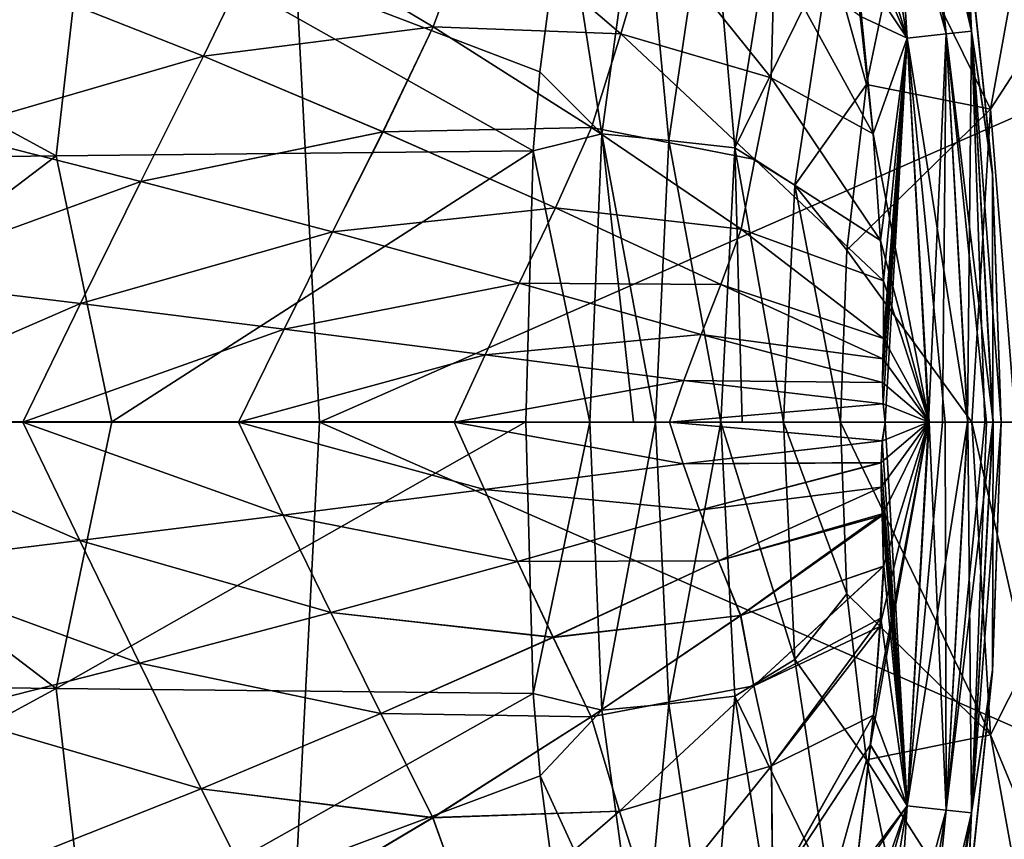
# Model space of a CAD drawing. Header units: metres. Extents: x -31 to 127, y -24 to 31.
# Tile 52 of 67: x 74.37 to 80.02, y -2.39 to 2.31. Entities that reach past the tile are written whole.
import ezdxf

# ---------------------------------------------------------------- set-up
doc = ezdxf.new("R2010")
doc.units = ezdxf.units.M
doc.layers.add('solid_13_381_041_XXX', color=7, linetype='CONTINUOUS')

msp = doc.modelspace()

# ---------------------------------------------------------------- linework, layer by layer
at = {"layer": 'solid_13_381_041_XXX'}
for points in [[(63.072845, 5.437644, 116.500504), (63.177544, -0.000002, 116.591469), (75.805283, 5.437507, 116.404823)], [(75.805283, 5.437507, 116.404823), (63.177544, -0.000002, 116.591469), (76.09156, -0.000004, 116.496918)], [(75.805283, 5.437507, 116.404823), (76.09156, -0.000004, 116.496918), (88.480042, 5.437268, 116.2537)], [(88.480042, 5.437268, 116.2537), (76.09156, -0.000004, 116.496918), (89.00058, -0.000008, 116.329041)], [(79.318924, 4.422933, 144.935333), (79.099907, 4.374061, 145.09346), (79.461174, 2.200248, 145.093231)], [(79.684525, 2.22499, 142.300995), (79.100296, 4.374159, 142.1427), (79.319153, 4.422997, 142.300903)], [(79.684296, 2.22496, 144.935211), (79.461746, 4.454832, 144.703049), (79.318924, 4.422933, 144.935333)], [(79.684296, 2.22496, 144.935211), (79.318924, 4.422933, 144.935333), (79.461174, 2.200248, 145.093231)], [(79.319153, 4.422997, 142.300903), (79.461823, 4.454862, 142.533142), (79.829941, 2.241112, 142.533157)], [(79.684525, 2.22499, 142.300995), (79.319153, 4.422997, 142.300903), (79.829941, 2.241112, 142.533157)], [(79.551079, 4.265571, 144.453247), (79.461746, 4.454832, 144.703049), (79.829865, 2.241098, 144.703003)], [(79.684296, 2.22496, 144.935211), (79.829865, 2.241098, 144.703003), (79.461746, 4.454832, 144.703049)], [(79.829941, 2.241112, 142.533157), (79.461823, 4.454862, 142.533142), (79.802788, 2.835349, 142.782944)], [(79.100296, 4.374159, 142.1427), (79.461563, 2.200296, 142.142914), (78.968674, 3.795158, 142.083725)], [(79.461174, 2.200248, 145.093231), (79.099907, 4.374061, 145.09346), (79.199036, 2.323973, 145.151993)], [(79.684525, 2.22499, 142.300995), (79.461563, 2.200296, 142.142914), (79.100296, 4.374159, 142.1427)], [(79.79998, 2.855333, 144.453033), (79.551079, 4.265571, 144.453247), (79.829865, 2.241098, 144.703003)], [(79.461563, 2.200296, 142.142914), (79.101166, 3.039693, 142.083878), (78.968674, 3.795158, 142.083725)], [(79.938927, 1.793789, 87.701996), (79.418175, 2.854898, 87.337364), (80.255531, 3.543342, 87.923691)], [(79.938927, 1.793789, 87.701996), (80.255531, 3.543342, 87.923691), (80.259796, 2.289673, 87.394112)], [(77.935066, 3.291397, 87.020943), (77.71077, 1.65231, 86.822456), (77.491898, 3.055819, 87.080566)], [(78.093216, 1.61449, 86.800354), (77.71077, 1.65231, 86.822456), (77.935066, 3.291397, 87.020943)], [(78.329201, 3.207897, 86.989586), (78.093216, 1.61449, 86.800354), (77.935066, 3.291397, 87.020943)], [(78.329201, 3.207897, 86.989586), (78.472168, 1.571591, 86.851074), (78.093216, 1.61449, 86.800354)], [(78.329201, 3.207897, 86.989586), (78.71917, 3.113108, 87.034904), (78.472168, 1.571591, 86.851074)], [(78.472168, 1.571591, 86.851074), (78.71917, 3.113108, 87.034904), (79.018951, 2.688359, 87.104034)], [(74.747925, 3.002478, 88.055885), (77.491898, 3.055819, 87.080566), (77.354721, 2.008104, 86.949959)], [(77.71077, 1.65231, 86.822456), (77.354721, 2.008104, 86.949959), (77.491898, 3.055819, 87.080566)], [(71.98613, 2.936484, 89.089401), (74.747925, 3.002478, 88.055885), (74.579575, 1.527289, 87.898048)], [(74.747925, 3.002478, 88.055885), (77.315979, 1.555042, 86.911285), (74.579575, 1.527289, 87.898048)], [(74.747925, 3.002478, 88.055885), (77.354721, 2.008104, 86.949959), (77.315979, 1.555042, 86.911285)], [(79.461563, 2.200296, 142.142914), (79.155434, 2.657928, 142.083878), (79.101166, 3.039693, 142.083878)], [(71.98613, 2.936484, 89.089401), (74.579575, 1.527289, 87.898048), (71.831657, 1.49029, 88.941864)], [(76.989883, 2.937311, 141.978867), (76.743217, 2.266645, 141.962585), (75.783241, 2.836919, 141.920609)], [(75.783302, 2.836897, 145.315369), (76.743263, 2.26663, 145.273392), (76.989929, 2.937293, 145.257111)], [(76.989883, 2.937311, 141.978867), (77.818924, 2.225062, 142.014618), (76.743217, 2.266645, 141.962585)], [(76.743263, 2.26663, 145.273392), (77.818954, 2.225052, 145.221359), (76.989929, 2.937293, 145.257111)], [(77.996407, 2.825828, 142.027176), (77.818924, 2.225062, 142.014618), (76.989883, 2.937311, 141.978867)], [(76.989929, 2.937293, 145.257111), (77.818954, 2.225052, 145.221359), (77.996429, 2.825819, 145.208801)], [(75.783241, 2.836919, 141.920609), (75.425423, 2.096827, 141.899231), (74.353661, 2.522187, 141.852234)], [(74.353745, 2.522166, 145.383743), (75.425491, 2.09681, 145.336746), (75.783302, 2.836897, 145.315369)], [(75.783241, 2.836919, 141.920609), (76.743217, 2.266645, 141.962585), (75.425423, 2.096827, 141.899231)], [(75.425491, 2.09681, 145.336746), (76.743263, 2.26663, 145.273392), (75.783302, 2.836897, 145.315369)], [(77.996407, 2.825828, 142.027176), (78.681015, 1.974418, 142.05603), (77.818924, 2.225062, 142.014618)], [(77.818954, 2.225052, 145.221359), (78.68103, 1.97442, 145.179947), (77.996429, 2.825819, 145.208801)], [(78.700645, 2.683681, 142.061172), (78.681015, 1.974418, 142.05603), (77.996407, 2.825828, 142.027176)], [(77.996429, 2.825819, 145.208801), (78.68103, 1.97442, 145.179947), (78.700661, 2.683686, 145.174805)], [(79.418175, 2.854898, 87.337364), (79.226936, 1.936054, 87.203461), (79.018951, 2.688359, 87.104034)], [(79.938927, 1.793789, 87.701996), (79.226936, 1.936054, 87.203461), (79.418175, 2.854898, 87.337364)], [(79.949829, 1.431161, 144.452988), (79.79998, 2.855333, 144.453033), (79.829865, 2.241098, 144.703003)], [(79.802788, 2.835349, 142.782944), (79.79998, 2.855333, 144.453033), (79.949829, 1.431161, 144.452988)], [(79.950615, 1.419825, 142.783005), (79.802788, 2.835349, 142.782944), (79.949829, 1.431161, 144.452988)], [(79.829941, 2.241112, 142.533157), (79.802788, 2.835349, 142.782944), (79.950615, 1.419825, 142.783005)], [(78.472168, 1.571591, 86.851074), (79.018951, 2.688359, 87.104034), (78.817001, 1.358389, 86.960487)], [(78.700645, 2.683681, 142.061172), (79.266907, 1.652628, 142.084045), (78.681015, 1.974418, 142.05603)], [(78.68103, 1.97442, 145.179947), (79.266907, 1.652645, 145.151932), (78.700661, 2.683686, 145.174805)], [(79.199036, 2.323956, 142.083984), (79.266907, 1.652628, 142.084045), (78.700645, 2.683681, 142.061172)], [(78.700661, 2.683686, 145.174805), (79.266907, 1.652645, 145.151932), (79.155426, 2.657972, 145.1521)], [(79.226936, 1.936054, 87.203461), (78.817001, 1.358389, 86.960487), (79.018951, 2.688359, 87.104034)], [(79.155426, 2.657972, 145.1521), (79.266907, 1.652645, 145.151932), (79.199036, 2.323973, 145.151993)], [(79.461563, 2.200296, 142.142914), (79.199036, 2.323956, 142.083984), (79.155434, 2.657928, 142.083878)], [(74.353661, 2.522187, 141.852234), (75.425423, 2.096827, 141.899231), (73.938507, 1.666341, 141.828842)], [(73.938599, 1.666327, 145.40712), (75.425491, 2.09681, 145.336746), (74.353745, 2.522166, 145.383743)], [(79.461174, 2.200248, 145.093231), (79.199036, 2.323973, 145.151993), (79.266907, 1.652645, 145.151932)], [(79.461563, 2.200296, 142.142914), (79.266907, 1.652628, 142.084045), (79.199036, 2.323956, 142.083984)], [(76.743217, 2.266645, 141.962585), (76.454758, 1.664883, 141.945801), (75.425423, 2.096827, 141.899231)], [(75.425491, 2.09681, 145.336746), (76.454803, 1.664871, 145.290176), (76.743263, 2.26663, 145.273392)], [(76.743217, 2.266645, 141.962585), (77.650902, 1.689117, 142.003738), (76.454758, 1.664883, 141.945801)], [(76.454803, 1.664871, 145.290176), (77.650932, 1.689108, 145.232239), (76.743263, 2.26663, 145.273392)], [(77.818924, 2.225062, 142.014618), (77.650902, 1.689117, 142.003738), (76.743217, 2.266645, 141.962585)], [(76.743263, 2.26663, 145.273392), (77.650932, 1.689108, 145.232239), (77.818954, 2.225052, 145.221359)], [(79.938927, 1.793789, 87.701996), (80.259796, 2.289673, 87.394112), (80.082314, 0, 87.269829)], [(77.818924, 2.225062, 142.014618), (78.587502, 1.505563, 142.049316), (77.650902, 1.689117, 142.003738)], [(77.650932, 1.689108, 145.232239), (78.587517, 1.50556, 145.186661), (77.818954, 2.225052, 145.221359)], [(78.681015, 1.974418, 142.05603), (78.587502, 1.505563, 142.049316), (77.818924, 2.225062, 142.014618)], [(77.818954, 2.225052, 145.221359), (78.587517, 1.50556, 145.186661), (78.68103, 1.97442, 145.179947)], [(79.684296, 2.22496, 144.935211), (79.461174, 2.200248, 145.093231), (79.584129, 0.000007, 145.092514)], [(79.684525, 2.22499, 142.300995), (79.80838, 0.000005, 142.302017), (79.461563, 2.200296, 142.142914)], [(79.684296, 2.22496, 144.935211), (79.584129, 0.000007, 145.092514), (79.662918, 0.000007, 145.051346)], [(79.806328, 0.000005, 144.936127), (79.684296, 2.22496, 144.935211), (79.662918, 0.000007, 145.051346)], [(79.806328, 0.000005, 144.936127), (79.829865, 2.241098, 144.703003), (79.684296, 2.22496, 144.935211)], [(79.684525, 2.22499, 142.300995), (79.829941, 2.241112, 142.533157), (79.95327, 0.000001, 142.531738)], [(79.684525, 2.22499, 142.300995), (79.95327, 0.000001, 142.531738), (79.916023, 0.000002, 142.45076)], [(79.684525, 2.22499, 142.300995), (79.916023, 0.000002, 142.45076), (79.80838, 0.000005, 142.302017)], [(79.907066, 0.000002, 144.8013), (79.829865, 2.241098, 144.703003), (79.806328, 0.000005, 144.936127)], [(79.949829, 1.431161, 144.452988), (79.829865, 2.241098, 144.703003), (79.952492, 0.000001, 144.706238)], [(79.907066, 0.000002, 144.8013), (79.952492, 0.000001, 144.706238), (79.829865, 2.241098, 144.703003)], [(79.829941, 2.241112, 142.533157), (79.950615, 1.419825, 142.783005), (79.99987, 0.000005, 142.782898)], [(79.829941, 2.241112, 142.533157), (79.99987, 0.000005, 142.782898), (79.95327, 0.000001, 142.531738)], [(79.461563, 2.200296, 142.142914), (79.586304, 0.000007, 142.14444), (79.266907, 1.652628, 142.084045)], [(79.461174, 2.200248, 145.093231), (79.266907, 1.652645, 145.151932), (79.308716, 1.040033, 145.151886)], [(79.461174, 2.200248, 145.093231), (79.308716, 1.040033, 145.151886), (79.325157, 0.809231, 145.151581)], [(79.461174, 2.200248, 145.093231), (79.319801, 0.227485, 145.152603), (79.323792, 0.105497, 145.152451)], [(79.461174, 2.200248, 145.093231), (79.321297, 0.362333, 145.152435), (79.319801, 0.227485, 145.152603)], [(79.461174, 2.200248, 145.093231), (79.324844, 0.479738, 145.15213), (79.321297, 0.362333, 145.152435)], [(79.461174, 2.200248, 145.093231), (79.323792, 0.105497, 145.152451), (79.335411, 0, 145.151871)], [(79.461174, 2.200248, 145.093231), (79.325157, 0.809231, 145.151581), (79.324844, 0.479738, 145.15213)], [(79.584129, 0.000007, 145.092514), (79.461174, 2.200248, 145.093231), (79.335411, 0, 145.151871)], [(79.461563, 2.200296, 142.142914), (79.678535, 0.000006, 142.194382), (79.586304, 0.000007, 142.14444)], [(79.461563, 2.200296, 142.142914), (79.80838, 0.000005, 142.302017), (79.678535, 0.000006, 142.194382)], [(75.425423, 2.096827, 141.899231), (75.066566, 1.380025, 141.879395), (73.938507, 1.666341, 141.828842)], [(73.938599, 1.666327, 145.40712), (75.066635, 1.380013, 145.356567), (75.425491, 2.09681, 145.336746)], [(75.425423, 2.096827, 141.899231), (76.454758, 1.664883, 141.945801), (75.066566, 1.380025, 141.879395)], [(75.066635, 1.380013, 145.356567), (76.454803, 1.664871, 145.290176), (75.425491, 2.09681, 145.336746)], [(77.71077, 1.65231, 86.822456), (77.315979, 1.555042, 86.911285), (77.354721, 2.008104, 86.949959)], [(78.681015, 1.974418, 142.05603), (79.308716, 1.040032, 142.084091), (78.587502, 1.505563, 142.049316)], [(78.587517, 1.50556, 145.186661), (79.308716, 1.040033, 145.151886), (78.68103, 1.97442, 145.179947)], [(79.266907, 1.652628, 142.084045), (79.308716, 1.040032, 142.084091), (78.681015, 1.974418, 142.05603)], [(78.68103, 1.97442, 145.179947), (79.308716, 1.040033, 145.151886), (79.266907, 1.652645, 145.151932)], [(79.226936, 1.936054, 87.203461), (79.114136, 0.98476, 87.124474), (78.817001, 1.358389, 86.960487)], [(79.938927, 1.793789, 87.701996), (79.114136, 0.98476, 87.124474), (79.226936, 1.936054, 87.203461)], [(79.938927, 1.793789, 87.701996), (79.832085, 0, 87.62719), (79.114136, 0.98476, 87.124474)], [(79.938927, 1.793789, 87.701996), (80.082314, 0, 87.269829), (79.832085, 0, 87.62719)], [(73.938507, 1.666341, 141.828842), (75.066566, 1.380025, 141.879395), (73.536827, 0.823016, 141.808121)], [(73.536919, 0.823009, 145.427841), (75.066635, 1.380013, 145.356567), (73.938599, 1.666327, 145.40712)], [(76.454758, 1.664883, 141.945801), (76.165108, 1.089816, 141.930038), (75.066566, 1.380025, 141.879395)], [(75.066635, 1.380013, 145.356567), (76.165154, 1.089807, 145.305939), (76.454803, 1.664871, 145.290176)], [(76.454758, 1.664883, 141.945801), (77.443306, 1.228183, 141.991913), (76.165108, 1.089816, 141.930038)], [(76.165154, 1.089807, 145.305939), (77.443344, 1.228176, 145.244064), (76.454803, 1.664871, 145.290176)], [(77.650902, 1.689117, 142.003738), (77.443306, 1.228183, 141.991913), (76.454758, 1.664883, 141.945801)], [(76.454803, 1.664871, 145.290176), (77.443344, 1.228176, 145.244064), (77.650932, 1.689108, 145.232239)], [(77.71077, 1.65231, 86.822456), (77.640144, -0.000005, 86.759926), (77.315979, 1.555042, 86.911285)], [(77.650902, 1.689117, 142.003738), (78.508255, 1.106759, 142.044067), (77.443306, 1.228183, 141.991913)], [(77.443344, 1.228176, 145.244064), (78.50827, 1.106756, 145.19191), (77.650932, 1.689108, 145.232239)], [(77.891708, -0.000002, 86.738869), (77.640144, -0.000005, 86.759926), (77.71077, 1.65231, 86.822456)], [(78.587502, 1.505563, 142.049316), (78.508255, 1.106759, 142.044067), (77.650902, 1.689117, 142.003738)], [(77.650932, 1.689108, 145.232239), (78.50827, 1.106756, 145.19191), (78.587517, 1.50556, 145.186661)], [(78.018272, -0.000001, 86.740318), (77.891708, -0.000002, 86.738869), (77.71077, 1.65231, 86.822456)], [(78.093216, 1.61449, 86.800354), (78.018272, -0.000001, 86.740318), (77.71077, 1.65231, 86.822456)], [(79.266907, 1.652628, 142.084045), (79.586304, 0.000007, 142.14444), (79.308716, 1.040032, 142.084091)], [(78.093216, 1.61449, 86.800354), (78.393112, 0, 86.79229), (78.018272, -0.000001, 86.740318)], [(78.093216, 1.61449, 86.800354), (78.472168, 1.571591, 86.851074), (78.393112, 0, 86.79229)], [(71.831657, 1.49029, 88.941864), (74.579575, 1.527289, 87.898048), (72.573105, 0.000818, 88.586807)], [(74.579575, 1.527289, 87.898048), (74.899963, 0.001156, 87.705948), (72.573105, 0.000818, 88.586807)], [(74.579575, 1.527289, 87.898048), (77.315979, 1.555042, 86.911285), (74.899963, 0.001156, 87.705948)], [(77.315979, 1.555042, 86.911285), (77.273216, 0.001556, 86.850136), (74.899963, 0.001156, 87.705948)], [(77.640144, -0.000005, 86.759926), (77.273216, 0.001556, 86.850136), (77.315979, 1.555042, 86.911285)], [(78.51429, 0.000001, 86.825027), (78.393112, 0, 86.79229), (78.472168, 1.571591, 86.851074)], [(78.472168, 1.571591, 86.851074), (78.817001, 1.358389, 86.960487), (78.751648, 0.000002, 86.91404)], [(78.51429, 0.000001, 86.825027), (78.472168, 1.571591, 86.851074), (78.751648, 0.000002, 86.91404)], [(78.587502, 1.505563, 142.049316), (79.325157, 0.809225, 142.084396), (78.508255, 1.106759, 142.044067)], [(78.50827, 1.106756, 145.19191), (79.325157, 0.809231, 145.151581), (78.587517, 1.50556, 145.186661)], [(79.308716, 1.040032, 142.084091), (79.325157, 0.809225, 142.084396), (78.587502, 1.505563, 142.049316)], [(78.587517, 1.50556, 145.186661), (79.325157, 0.809231, 145.151581), (79.308716, 1.040033, 145.151886)], [(79.949829, 1.431161, 144.452988), (79.952492, 0.000001, 144.706238), (79.99987, 0.000005, 144.453079)], [(79.950615, 1.419825, 142.783005), (79.949829, 1.431161, 144.452988), (79.99987, 0.000005, 144.453079)], [(79.99987, 0.000005, 142.782898), (79.950615, 1.419825, 142.783005), (79.99987, 0.000005, 144.453079)], [(75.066566, 1.380025, 141.879395), (74.720032, 0.67895, 141.861588), (73.536827, 0.823016, 141.808121)], [(73.536919, 0.823009, 145.427841), (74.7201, 0.678944, 145.374374), (75.066635, 1.380013, 145.356567)], [(75.066566, 1.380025, 141.879395), (76.165108, 1.089816, 141.930038), (74.720032, 0.67895, 141.861588)], [(74.7201, 0.678944, 145.374374), (76.165154, 1.089807, 145.305939), (75.066635, 1.380013, 145.356567)], [(79.079399, 0, 87.100151), (78.751648, 0.000002, 86.91404), (78.817001, 1.358389, 86.960487)], [(79.114136, 0.98476, 87.124474), (79.079399, 0, 87.100151), (78.817001, 1.358389, 86.960487)], [(77.443306, 1.228183, 141.991913), (77.235481, 0.796884, 141.980728), (76.165108, 1.089816, 141.930038)], [(76.165154, 1.089807, 145.305939), (77.235512, 0.796879, 145.255249), (77.443344, 1.228176, 145.244064)], [(77.443306, 1.228183, 141.991913), (78.392883, 0.788491, 142.037567), (77.235481, 0.796884, 141.980728)], [(77.235512, 0.796879, 145.255249), (78.392899, 0.788488, 145.19841), (77.443344, 1.228176, 145.244064)], [(78.508255, 1.106759, 142.044067), (78.392883, 0.788491, 142.037567), (77.443306, 1.228183, 141.991913)], [(77.443344, 1.228176, 145.244064), (78.392899, 0.788488, 145.19841), (78.50827, 1.106756, 145.19191)], [(76.165108, 1.089816, 141.930038), (75.887894, 0.533191, 141.915787), (74.720032, 0.67895, 141.861588)], [(74.7201, 0.678944, 145.374374), (75.887947, 0.533187, 145.320175), (76.165154, 1.089807, 145.305939)], [(76.165108, 1.089816, 141.930038), (77.235481, 0.796884, 141.980728), (75.887894, 0.533191, 141.915787)], [(75.887947, 0.533187, 145.320175), (77.235512, 0.796879, 145.255249), (76.165154, 1.089807, 145.305939)], [(78.508255, 1.106759, 142.044067), (79.324844, 0.479738, 142.083847), (78.392883, 0.788491, 142.037567)], [(78.392899, 0.788488, 145.19841), (79.324844, 0.479738, 145.15213), (78.50827, 1.106756, 145.19191)], [(79.325157, 0.809225, 142.084396), (79.324844, 0.479738, 142.083847), (78.508255, 1.106759, 142.044067)], [(78.50827, 1.106756, 145.19191), (79.324844, 0.479738, 145.15213), (79.325157, 0.809231, 145.151581)], [(79.308716, 1.040032, 142.084091), (79.586304, 0.000007, 142.14444), (79.325157, 0.809225, 142.084396)], [(79.832085, 0, 87.62719), (79.079399, 0, 87.100151), (79.114136, 0.98476, 87.124474)], [(73.536827, 0.823016, 141.808121), (74.720032, 0.67895, 141.861588), (73.151657, 0.000001, 141.790085)], [(73.536919, 0.823009, 145.427841), (73.151657, 0.000001, 145.445892), (74.7201, 0.678944, 145.374374)], [(77.235481, 0.796884, 141.980728), (77.041214, 0.386298, 141.970718), (75.887894, 0.533191, 141.915787)], [(75.887947, 0.533187, 145.320175), (77.041252, 0.386295, 145.265259), (77.235512, 0.796879, 145.255249)], [(77.235481, 0.796884, 141.980728), (78.279106, 0.502361, 142.031464), (77.041214, 0.386298, 141.970718)], [(77.041252, 0.386295, 145.265259), (78.279121, 0.502359, 145.204514), (77.235512, 0.796879, 145.255249)], [(78.392883, 0.788491, 142.037567), (78.279106, 0.502361, 142.031464), (77.235481, 0.796884, 141.980728)], [(77.235512, 0.796879, 145.255249), (78.279121, 0.502359, 145.204514), (78.392899, 0.788488, 145.19841)], [(79.325157, 0.809225, 142.084396), (79.586304, 0.000007, 142.14444), (79.324844, 0.479738, 142.083847)], [(78.392883, 0.788491, 142.037567), (79.321297, 0.362332, 142.083542), (78.279106, 0.502361, 142.031464)], [(78.279121, 0.502359, 145.204514), (79.321297, 0.362333, 145.152435), (78.392899, 0.788488, 145.19841)], [(79.324844, 0.479738, 142.083847), (79.321297, 0.362332, 142.083542), (78.392883, 0.788491, 142.037567)], [(78.392899, 0.788488, 145.19841), (79.321297, 0.362333, 145.152435), (79.324844, 0.479738, 145.15213)], [(74.720032, 0.67895, 141.861588), (74.388557, 0.000001, 141.845825), (73.151657, 0.000001, 141.790085)], [(74.7201, 0.678944, 145.374374), (73.151657, 0.000001, 145.445892), (74.388557, 0.000001, 145.390152)], [(74.720032, 0.67895, 141.861588), (75.887894, 0.533191, 141.915787), (74.388557, 0.000001, 141.845825)], [(74.7201, 0.678944, 145.374374), (74.388557, 0.000001, 145.390152), (75.887947, 0.533187, 145.320175)], [(75.887894, 0.533191, 141.915787), (75.625381, 0.000001, 141.903091), (74.388557, 0.000001, 141.845825)], [(75.887947, 0.533187, 145.320175), (74.388557, 0.000001, 145.390152), (75.625389, 0.000001, 145.33287)], [(75.887894, 0.533191, 141.915787), (77.041214, 0.386298, 141.970718), (75.625381, 0.000001, 141.903091)], [(75.887947, 0.533187, 145.320175), (75.625389, 0.000001, 145.33287), (77.041252, 0.386295, 145.265259)], [(78.279106, 0.502361, 142.031464), (78.180809, 0.238811, 142.026352), (77.041214, 0.386298, 141.970718)], [(77.041252, 0.386295, 145.265259), (78.180824, 0.23881, 145.209625), (78.279121, 0.502359, 145.204514)], [(78.279106, 0.502361, 142.031464), (79.319801, 0.227484, 142.083374), (78.180809, 0.238811, 142.026352)], [(78.180824, 0.23881, 145.209625), (79.319801, 0.227485, 145.152603), (78.279121, 0.502359, 145.204514)], [(79.321297, 0.362332, 142.083542), (79.319801, 0.227484, 142.083374), (78.279106, 0.502361, 142.031464)], [(78.279121, 0.502359, 145.204514), (79.319801, 0.227485, 145.152603), (79.321297, 0.362333, 145.152435)], [(79.324844, 0.479738, 142.083847), (79.586304, 0.000007, 142.14444), (79.321297, 0.362332, 142.083542)], [(77.041214, 0.386298, 141.970718), (76.862137, 0.000001, 141.961899), (75.625381, 0.000001, 141.903091)], [(77.041252, 0.386295, 145.265259), (75.625389, 0.000001, 145.33287), (76.862144, 0.000001, 145.274078)], [(77.041214, 0.386298, 141.970718), (78.180809, 0.238811, 142.026352), (76.862137, 0.000001, 141.961899)], [(77.041252, 0.386295, 145.265259), (76.862144, 0.000001, 145.274078), (78.180824, 0.23881, 145.209625)], [(79.321297, 0.362332, 142.083542), (79.586304, 0.000007, 142.14444), (79.319801, 0.227484, 142.083374)], [(78.180809, 0.238811, 142.026352), (78.098808, 0, 142.022232), (76.862137, 0.000001, 141.961899)], [(78.180824, 0.23881, 145.209625), (76.862144, 0.000001, 145.274078), (78.098816, 0, 145.213745)], [(78.180809, 0.238811, 142.026352), (79.323792, 0.105496, 142.083527), (78.098808, 0, 142.022232)], [(78.180824, 0.23881, 145.209625), (78.098816, 0, 145.213745), (79.323792, 0.105497, 145.152451)], [(79.319801, 0.227484, 142.083374), (79.323792, 0.105496, 142.083527), (78.180809, 0.238811, 142.026352)], [(78.180824, 0.23881, 145.209625), (79.323792, 0.105497, 145.152451), (79.319801, 0.227485, 145.152603)], [(79.319801, 0.227484, 142.083374), (79.586304, 0.000007, 142.14444), (79.323792, 0.105496, 142.083527)], [(79.323792, 0.105496, 142.083527), (79.335411, 0.000008, 142.084106), (78.098808, 0, 142.022232)], [(78.098816, 0, 145.213745), (79.335411, 0, 145.151871), (79.323792, 0.105497, 145.152451)], [(79.323792, 0.105496, 142.083527), (79.586304, 0.000007, 142.14444), (79.335411, 0.000008, 142.084106)], [(71.832405, -1.490406, 88.941589), (72.573105, 0.000818, 88.586807), (74.580406, -1.527408, 87.897751)], [(74.580406, -1.527408, 87.897751), (72.573105, 0.000818, 88.586807), (74.899963, 0.001156, 87.705948)], [(73.151657, 0.000001, 141.790085), (74.71534, -0.679526, 141.861374), (73.532379, -0.823546, 141.807922)], [(73.151657, 0.000001, 141.790085), (74.388557, 0.000001, 141.845825), (74.71534, -0.679526, 141.861374)], [(74.715393, -0.679517, 145.374603), (74.388557, 0.000001, 145.390152), (73.151657, 0.000001, 145.445892)], [(73.532425, -0.823539, 145.42804), (74.715393, -0.679517, 145.374603), (73.151657, 0.000001, 145.445892)], [(74.388557, 0.000001, 141.845825), (75.882957, -0.533812, 141.915558), (74.71534, -0.679526, 141.861374)], [(74.388557, 0.000001, 141.845825), (75.625381, 0.000001, 141.903091), (75.882957, -0.533812, 141.915558)], [(75.883026, -0.533802, 145.320419), (75.625389, 0.000001, 145.33287), (74.388557, 0.000001, 145.390152)], [(74.715393, -0.679517, 145.374603), (75.883026, -0.533802, 145.320419), (74.388557, 0.000001, 145.390152)], [(74.580406, -1.527408, 87.897751), (74.899963, 0.001156, 87.705948), (77.273216, 0.001556, 86.850136)], [(74.580406, -1.527408, 87.897751), (77.273216, 0.001556, 86.850136), (77.316429, -1.555323, 86.911156)], [(75.625381, 0.000001, 141.903091), (77.036041, -0.386961, 141.970474), (75.882957, -0.533812, 141.915558)], [(75.625381, 0.000001, 141.903091), (76.862137, 0.000001, 141.961899), (77.036041, -0.386961, 141.970474)], [(77.036125, -0.386949, 145.265503), (76.862144, 0.000001, 145.274078), (75.625389, 0.000001, 145.33287)], [(75.883026, -0.533802, 145.320419), (77.036125, -0.386949, 145.265503), (75.625389, 0.000001, 145.33287)], [(76.862137, 0.000001, 141.961899), (78.1754, -0.239514, 142.026093), (77.036041, -0.386961, 141.970474)], [(76.862137, 0.000001, 141.961899), (78.098808, 0, 142.022232), (78.1754, -0.239514, 142.026093)], [(78.175491, -0.239502, 145.209885), (78.098816, 0, 145.213745), (76.862144, 0.000001, 145.274078)], [(77.036125, -0.386949, 145.265503), (78.175491, -0.239502, 145.209885), (76.862144, 0.000001, 145.274078)], [(77.640144, -0.000005, 86.759926), (77.316429, -1.555323, 86.911156), (77.273216, 0.001556, 86.850136)], [(78.093201, -1.614398, 86.800346), (78.018272, -0.000001, 86.740318), (78.393112, 0, 86.79229)], [(78.093201, -1.614398, 86.800346), (78.393112, 0, 86.79229), (78.472176, -1.571682, 86.851082)], [(78.098808, 0, 142.022232), (79.335411, 0.000008, 142.084106), (79.318512, -0.107019, 142.083267)], [(78.098808, 0, 142.022232), (79.318512, -0.107019, 142.083267), (78.1754, -0.239514, 142.026093)], [(78.098816, 0, 145.213745), (79.318672, -0.106938, 145.15271), (79.335411, 0, 145.151871)], [(78.175491, -0.239502, 145.209885), (79.318672, -0.106938, 145.15271), (78.098816, 0, 145.213745)], [(78.51429, 0.000001, 86.825027), (78.751648, 0.000002, 86.91404), (78.393112, 0, 86.79229)], [(78.817268, -1.361088, 86.96067), (78.393112, 0, 86.79229), (78.751648, 0.000002, 86.91404)], [(78.472176, -1.571682, 86.851082), (78.393112, 0, 86.79229), (78.817268, -1.361088, 86.96067)], [(79.114151, -0.98488, 87.124489), (78.751648, 0.000002, 86.91404), (79.079399, 0, 87.100151)], [(78.817268, -1.361088, 86.96067), (78.751648, 0.000002, 86.91404), (79.114151, -0.98488, 87.124489)], [(79.938927, -1.793789, 87.701996), (79.079399, 0, 87.100151), (79.832085, 0, 87.62719)], [(79.267151, -1.679758, 145.151794), (79.251251, -1.851345, 145.15184), (79.584129, 0.000007, 145.092514)], [(79.461189, -2.20013, 145.093231), (79.584129, 0.000007, 145.092514), (79.251251, -1.851345, 145.15184)], [(79.305046, -1.17224, 145.151703), (79.267151, -1.679758, 145.151794), (79.584129, 0.000007, 145.092514)], [(79.326157, -0.825532, 145.151489), (79.305046, -1.17224, 145.151703), (79.584129, 0.000007, 145.092514)], [(79.311577, -0.232574, 145.153015), (79.311852, -0.37309, 145.152893), (79.584129, 0.000007, 145.092514)], [(79.318672, -0.106938, 145.15271), (79.311577, -0.232574, 145.153015), (79.584129, 0.000007, 145.092514)], [(79.311852, -0.37309, 145.152893), (79.317299, -0.535708, 145.152435), (79.584129, 0.000007, 145.092514)], [(79.317299, -0.535708, 145.152435), (79.326157, -0.825532, 145.151489), (79.584129, 0.000007, 145.092514)], [(79.318512, -0.107019, 142.083267), (79.335411, 0.000008, 142.084106), (79.461578, -2.200195, 142.142914)], [(79.318672, -0.106938, 145.15271), (79.584129, 0.000007, 145.092514), (79.335411, 0, 145.151871)], [(79.335411, 0.000008, 142.084106), (79.586304, 0.000007, 142.14444), (79.461578, -2.200195, 142.142914)], [(79.461189, -2.20013, 145.093231), (79.662918, 0.000007, 145.051346), (79.584129, 0.000007, 145.092514)], [(79.461189, -2.20013, 145.093231), (79.806328, 0.000005, 144.936127), (79.662918, 0.000007, 145.051346)], [(79.684326, -2.224841, 144.935211), (79.806328, 0.000005, 144.936127), (79.461189, -2.20013, 145.093231)], [(79.684547, -2.224888, 142.30101), (79.461578, -2.200195, 142.142914), (79.586304, 0.000007, 142.14444)], [(79.678535, 0.000006, 142.194382), (79.684547, -2.224888, 142.30101), (79.586304, 0.000007, 142.14444)], [(79.678535, 0.000006, 142.194382), (79.80838, 0.000005, 142.302017), (79.684547, -2.224888, 142.30101)], [(79.684326, -2.224841, 144.935211), (79.907066, 0.000002, 144.8013), (79.806328, 0.000005, 144.936127)], [(79.684326, -2.224841, 144.935211), (79.952492, 0.000001, 144.706238), (79.907066, 0.000002, 144.8013)], [(79.684326, -2.224841, 144.935211), (79.829887, -2.240978, 144.702988), (79.952492, 0.000001, 144.706238)], [(79.684547, -2.224888, 142.30101), (79.80838, 0.000005, 142.302017), (79.829956, -2.241009, 142.533188)], [(79.80838, 0.000005, 142.302017), (79.916023, 0.000002, 142.45076), (79.829956, -2.241009, 142.533188)], [(79.829887, -2.240978, 144.702988), (79.99987, 0.000005, 144.453079), (79.952492, 0.000001, 144.706238)], [(79.829887, -2.240978, 144.702988), (79.949883, -1.4312, 144.452744), (79.99987, 0.000005, 144.453079)], [(79.916023, 0.000002, 142.45076), (79.95327, 0.000001, 142.531738), (79.829956, -2.241009, 142.533188)], [(79.829956, -2.241009, 142.533188), (79.95327, 0.000001, 142.531738), (79.95063, -1.420501, 142.783234)], [(80.145645, -1.383227, 87.314178), (79.938927, -1.793789, 87.701996), (79.832085, 0, 87.62719)], [(80.082314, 0, 87.269829), (80.145645, -1.383227, 87.314178), (79.832085, 0, 87.62719)], [(79.99987, 0.000005, 142.782898), (79.99987, 0.000005, 144.453079), (79.949883, -1.4312, 144.452744)], [(79.95063, -1.420501, 142.783234), (79.99987, 0.000005, 142.782898), (79.949883, -1.4312, 144.452744)], [(79.95327, 0.000001, 142.531738), (79.99987, 0.000005, 142.782898), (79.95063, -1.420501, 142.783234)], [(63.076927, -5.437656, 116.500481), (75.810173, -5.437519, 116.404778), (63.177544, -0.000002, 116.591469)], [(75.810173, -5.437519, 116.404778), (76.09156, -0.000004, 116.496918), (63.177544, -0.000002, 116.591469)], [(75.810173, -5.437519, 116.404778), (88.485725, -5.43728, 116.253616), (76.09156, -0.000004, 116.496918)], [(88.485725, -5.43728, 116.253616), (89.00058, -0.000008, 116.329041), (76.09156, -0.000004, 116.496918)], [(77.710754, -1.652223, 86.822449), (77.316429, -1.555323, 86.911156), (77.640144, -0.000005, 86.759926)], [(78.018272, -0.000001, 86.740318), (77.640144, -0.000005, 86.759926), (77.891708, -0.000002, 86.738869)], [(77.710754, -1.652223, 86.822449), (77.640144, -0.000005, 86.759926), (78.018272, -0.000001, 86.740318)], [(77.710754, -1.652223, 86.822449), (78.018272, -0.000001, 86.740318), (78.093201, -1.614398, 86.800346)], [(79.114151, -0.98488, 87.124489), (79.079399, 0, 87.100151), (79.938927, -1.793789, 87.701996)], [(78.1754, -0.239514, 142.026093), (79.318512, -0.107019, 142.083267), (79.311356, -0.232773, 142.082947)], [(78.175491, -0.239502, 145.209885), (79.311577, -0.232574, 145.153015), (79.318672, -0.106938, 145.15271)], [(79.311356, -0.232773, 142.082947), (79.318512, -0.107019, 142.083267), (79.461578, -2.200195, 142.142914)], [(77.036041, -0.386961, 141.970474), (78.1754, -0.239514, 142.026093), (78.26918, -0.505199, 142.030975)], [(78.269363, -0.505146, 145.205002), (78.175491, -0.239502, 145.209885), (77.036125, -0.386949, 145.265503)], [(78.1754, -0.239514, 142.026093), (79.311356, -0.232773, 142.082947), (78.26918, -0.505199, 142.030975)], [(78.269363, -0.505146, 145.205002), (79.311577, -0.232574, 145.153015), (78.175491, -0.239502, 145.209885)], [(78.26918, -0.505199, 142.030975), (79.311356, -0.232773, 142.082947), (79.311646, -0.373405, 142.083069)], [(78.269363, -0.505146, 145.205002), (79.311852, -0.37309, 145.152893), (79.311577, -0.232574, 145.153015)], [(79.311646, -0.373405, 142.083069), (79.311356, -0.232773, 142.082947), (79.461578, -2.200195, 142.142914)], [(75.882957, -0.533812, 141.915558), (77.036041, -0.386961, 141.970474), (77.225853, -0.79956, 141.980255)], [(77.226013, -0.799511, 145.255707), (77.036125, -0.386949, 145.265503), (75.883026, -0.533802, 145.320419)], [(77.036041, -0.386961, 141.970474), (78.26918, -0.505199, 142.030975), (77.225853, -0.79956, 141.980255)], [(77.226013, -0.799511, 145.255707), (78.269363, -0.505146, 145.205002), (77.036125, -0.386949, 145.265503)], [(78.26918, -0.505199, 142.030975), (79.311646, -0.373405, 142.083069), (78.379364, -0.794887, 142.036911)], [(78.379608, -0.794767, 145.199051), (79.311852, -0.37309, 145.152893), (78.269363, -0.505146, 145.205002)], [(78.379364, -0.794887, 142.036911), (79.311646, -0.373405, 142.083069), (79.316727, -0.525679, 142.083496)], [(78.379608, -0.794767, 145.199051), (79.317299, -0.535708, 145.152435), (79.311852, -0.37309, 145.152893)], [(79.316727, -0.525679, 142.083496), (79.311646, -0.373405, 142.083069), (79.461578, -2.200195, 142.142914)], [(77.225853, -0.79956, 141.980255), (78.26918, -0.505199, 142.030975), (78.379364, -0.794887, 142.036911)], [(78.379608, -0.794767, 145.199051), (78.269363, -0.505146, 145.205002), (77.226013, -0.799511, 145.255707)], [(74.71534, -0.679526, 141.861374), (75.882957, -0.533812, 141.915558), (76.155785, -1.092321, 141.929596)], [(76.155937, -1.092277, 145.306381), (75.883026, -0.533802, 145.320419), (74.715393, -0.679517, 145.374603)], [(75.882957, -0.533812, 141.915558), (77.225853, -0.79956, 141.980255), (76.155785, -1.092321, 141.929596)], [(76.155937, -1.092277, 145.306381), (77.226013, -0.799511, 145.255707), (75.883026, -0.533802, 145.320419)], [(78.379364, -0.794887, 142.036911), (79.316727, -0.525679, 142.083496), (78.505821, -1.108464, 142.043945)], [(78.506119, -1.108251, 145.192017), (79.317299, -0.535708, 145.152435), (78.379608, -0.794767, 145.199051)], [(78.505821, -1.108464, 142.043945), (79.316727, -0.525679, 142.083496), (79.326225, -0.825781, 142.084488)], [(78.506119, -1.108251, 145.192017), (79.326157, -0.825532, 145.151489), (79.317299, -0.535708, 145.152435)], [(79.326225, -0.825781, 142.084488), (79.316727, -0.525679, 142.083496), (79.461578, -2.200195, 142.142914)], [(73.532379, -0.823546, 141.807922), (74.71534, -0.679526, 141.861374), (75.057564, -1.382352, 141.878998)], [(75.057701, -1.382313, 145.356979), (74.715393, -0.679517, 145.374603), (73.532425, -0.823539, 145.42804)], [(74.71534, -0.679526, 141.861374), (76.155785, -1.092321, 141.929596), (75.057564, -1.382352, 141.878998)], [(75.057701, -1.382313, 145.356979), (76.155937, -1.092277, 145.306381), (74.715393, -0.679517, 145.374603)], [(73.532379, -0.823546, 141.807922), (75.057564, -1.382352, 141.878998), (73.929863, -1.668485, 141.828461)], [(73.929977, -1.66845, 145.407501), (75.057701, -1.382313, 145.356979), (73.532425, -0.823539, 145.42804)], [(76.155785, -1.092321, 141.929596), (77.225853, -0.79956, 141.980255), (77.429985, -1.234209, 141.991287)], [(77.430222, -1.234098, 145.244675), (77.226013, -0.799511, 145.255707), (76.155937, -1.092277, 145.306381)], [(77.225853, -0.79956, 141.980255), (78.379364, -0.794887, 142.036911), (77.429985, -1.234209, 141.991287)], [(77.430222, -1.234098, 145.244675), (78.379608, -0.794767, 145.199051), (77.226013, -0.799511, 145.255707)], [(77.429985, -1.234209, 141.991287), (78.379364, -0.794887, 142.036911), (78.505821, -1.108464, 142.043945)], [(78.506119, -1.108251, 145.192017), (78.379608, -0.794767, 145.199051), (77.430222, -1.234098, 145.244675)], [(78.505821, -1.108464, 142.043945), (79.326225, -0.825781, 142.084488), (78.580803, -1.512101, 142.049011)], [(78.580772, -1.512122, 145.186966), (79.326157, -0.825532, 145.151489), (78.506119, -1.108251, 145.192017)], [(78.580772, -1.512122, 145.186966), (79.305046, -1.17224, 145.151703), (79.326157, -0.825532, 145.151489)], [(78.580803, -1.512101, 142.049011), (79.326225, -0.825781, 142.084488), (79.309776, -1.124074, 142.084381)], [(79.309776, -1.124074, 142.084381), (79.326225, -0.825781, 142.084488), (79.461578, -2.200195, 142.142914)], [(78.817268, -1.361088, 86.96067), (79.114151, -0.98488, 87.124489), (79.226974, -1.936257, 87.203484)], [(79.226974, -1.936257, 87.203484), (79.114151, -0.98488, 87.124489), (79.938927, -1.793789, 87.701996)], [(75.057564, -1.382352, 141.878998), (76.155785, -1.092321, 141.929596), (76.441666, -1.670518, 141.94519)], [(76.441887, -1.670417, 145.290771), (76.155937, -1.092277, 145.306381), (75.057701, -1.382313, 145.356979)], [(76.155785, -1.092321, 141.929596), (77.429985, -1.234209, 141.991287), (76.441666, -1.670518, 141.94519)], [(76.441887, -1.670417, 145.290771), (77.430222, -1.234098, 145.244675), (76.155937, -1.092277, 145.306381)], [(77.429985, -1.234209, 141.991287), (78.505821, -1.108464, 142.043945), (77.648468, -1.690717, 142.003632)], [(77.648758, -1.690519, 145.23233), (78.506119, -1.108251, 145.192017), (77.430222, -1.234098, 145.244675)], [(77.648468, -1.690717, 142.003632), (78.505821, -1.108464, 142.043945), (78.580803, -1.512101, 142.049011)], [(78.580772, -1.512122, 145.186966), (78.506119, -1.108251, 145.192017), (77.648758, -1.690519, 145.23233)], [(78.580803, -1.512101, 142.049011), (79.309776, -1.124074, 142.084381), (78.68306, -1.971724, 142.056122)], [(78.68306, -1.971724, 142.056122), (79.309776, -1.124074, 142.084381), (79.267128, -1.679703, 142.084183)], [(79.267128, -1.679703, 142.084183), (79.309776, -1.124074, 142.084381), (79.461578, -2.200195, 142.142914)], [(78.683182, -1.971559, 145.179855), (79.305046, -1.17224, 145.151703), (78.580772, -1.512122, 145.186966)], [(78.683182, -1.971559, 145.179855), (79.267151, -1.679758, 145.151794), (79.305046, -1.17224, 145.151703)], [(76.441666, -1.670518, 141.94519), (77.429985, -1.234209, 141.991287), (77.648468, -1.690717, 142.003632)], [(77.648758, -1.690519, 145.23233), (77.430222, -1.234098, 145.244675), (76.441887, -1.670417, 145.290771)], [(73.929863, -1.668485, 141.828461), (75.057564, -1.382352, 141.878998), (75.412605, -2.102057, 141.898651)], [(75.412811, -2.101965, 145.337311), (75.057701, -1.382313, 145.356979), (73.929977, -1.66845, 145.407501)], [(75.057564, -1.382352, 141.878998), (76.441666, -1.670518, 141.94519), (75.412605, -2.102057, 141.898651)], [(75.412811, -2.101965, 145.337311), (76.441887, -1.670417, 145.290771), (75.057701, -1.382313, 145.356979)], [(78.472176, -1.571682, 86.851082), (78.817268, -1.361088, 86.96067), (79.020027, -2.693497, 87.104797)], [(78.817268, -1.361088, 86.96067), (79.226974, -1.936257, 87.203484), (79.020027, -2.693497, 87.104797)], [(80.145645, -1.383227, 87.314178), (80.334839, -2.749225, 87.446655), (79.938927, -1.793789, 87.701996)], [(79.802727, -2.836613, 142.783401), (79.949883, -1.4312, 144.452744), (79.800087, -2.855421, 144.452576)], [(79.829887, -2.240978, 144.702988), (79.800087, -2.855421, 144.452576), (79.949883, -1.4312, 144.452744)], [(79.802727, -2.836613, 142.783401), (79.95063, -1.420501, 142.783234), (79.949883, -1.4312, 144.452744)], [(79.829956, -2.241009, 142.533188), (79.95063, -1.420501, 142.783234), (79.802727, -2.836613, 142.783401)], [(71.832405, -1.490406, 88.941589), (74.580406, -1.527408, 87.897751), (71.986473, -2.936584, 89.089287)], [(77.648468, -1.690717, 142.003632), (78.580803, -1.512101, 142.049011), (77.812073, -2.2312, 142.014313)], [(77.812042, -2.231223, 145.221664), (78.580772, -1.512122, 145.186966), (77.648758, -1.690519, 145.23233)], [(78.683182, -1.971559, 145.179855), (78.580772, -1.512122, 145.186966), (77.812042, -2.231223, 145.221664)], [(77.812073, -2.2312, 142.014313), (78.580803, -1.512101, 142.049011), (78.68306, -1.971724, 142.056122)], [(74.580406, -1.527408, 87.897751), (74.748299, -3.00258, 88.055763), (71.986473, -2.936584, 89.089287)], [(74.580406, -1.527408, 87.897751), (77.316429, -1.555323, 86.911156), (74.748299, -3.00258, 88.055763)], [(77.316429, -1.555323, 86.911156), (77.357124, -2.028431, 86.951797), (74.748299, -3.00258, 88.055763)], [(77.710754, -1.652223, 86.822449), (77.357124, -2.028431, 86.951797), (77.316429, -1.555323, 86.911156)], [(78.329185, -3.207813, 86.989578), (78.093201, -1.614398, 86.800346), (78.472176, -1.571682, 86.851082)], [(78.329185, -3.207813, 86.989578), (78.472176, -1.571682, 86.851082), (78.719185, -3.113192, 87.03492)], [(78.719185, -3.113192, 87.03492), (78.472176, -1.571682, 86.851082), (79.020027, -2.693497, 87.104797)], [(77.935043, -3.291317, 87.020927), (77.710754, -1.652223, 86.822449), (78.093201, -1.614398, 86.800346)], [(77.935043, -3.291317, 87.020927), (78.093201, -1.614398, 86.800346), (78.329185, -3.207813, 86.989578)], [(73.929863, -1.668485, 141.828461), (75.412605, -2.102057, 141.898651), (74.341164, -2.526996, 141.851685)], [(74.341354, -2.526913, 145.384277), (75.412811, -2.101965, 145.337311), (73.929977, -1.66845, 145.407501)], [(75.412605, -2.102057, 141.898651), (76.441666, -1.670518, 141.94519), (76.740791, -2.268135, 141.962479)], [(76.741074, -2.267952, 145.273483), (76.441887, -1.670417, 145.290771), (75.412811, -2.101965, 145.337311)], [(76.441666, -1.670518, 141.94519), (77.648468, -1.690717, 142.003632), (76.740791, -2.268135, 141.962479)], [(76.741074, -2.267952, 145.273483), (77.648758, -1.690519, 145.23233), (76.441887, -1.670417, 145.290771)], [(76.740791, -2.268135, 141.962479), (77.648468, -1.690717, 142.003632), (77.812073, -2.2312, 142.014313)], [(77.812042, -2.231223, 145.221664), (77.648758, -1.690519, 145.23233), (76.741074, -2.267952, 145.273483)], [(77.935043, -3.291317, 87.020927), (77.357124, -2.028431, 86.951797), (77.710754, -1.652223, 86.822449)], [(78.68306, -1.971724, 142.056122), (79.267128, -1.679703, 142.084183), (78.689606, -2.702314, 142.060745)], [(78.689552, -2.702387, 145.175232), (79.267151, -1.679758, 145.151794), (78.683182, -1.971559, 145.179855)], [(78.689552, -2.702387, 145.175232), (79.251251, -1.851345, 145.15184), (79.267151, -1.679758, 145.151794)], [(78.689606, -2.702314, 142.060745), (79.267128, -1.679703, 142.084183), (79.166901, -2.587183, 142.083984)], [(79.166901, -2.587183, 142.083984), (79.267128, -1.679703, 142.084183), (79.251221, -1.851475, 142.084137)], [(79.251221, -1.851475, 142.084137), (79.267128, -1.679703, 142.084183), (79.461578, -2.200195, 142.142914)], [(79.226974, -1.936257, 87.203484), (79.938927, -1.793789, 87.701996), (80.255531, -3.543342, 87.923691)], [(80.334839, -2.749225, 87.446655), (80.255531, -3.543342, 87.923691), (79.938927, -1.793789, 87.701996)], [(78.689552, -2.702387, 145.175232), (79.16095, -2.6319, 145.151993), (79.251251, -1.851345, 145.15184)], [(79.461189, -2.20013, 145.093231), (79.251251, -1.851345, 145.15184), (79.16095, -2.6319, 145.151993)], [(79.166901, -2.587183, 142.083984), (79.251221, -1.851475, 142.084137), (79.461578, -2.200195, 142.142914)], [(77.998665, -2.823141, 145.20871), (78.683182, -1.971559, 145.179855), (77.812042, -2.231223, 145.221664)], [(77.812073, -2.2312, 142.014313), (78.68306, -1.971724, 142.056122), (77.99855, -2.823292, 142.027252)], [(77.99855, -2.823292, 142.027252), (78.68306, -1.971724, 142.056122), (78.689606, -2.702314, 142.060745)], [(78.689552, -2.702387, 145.175232), (78.683182, -1.971559, 145.179855), (77.998665, -2.823141, 145.20871)], [(79.020027, -2.693497, 87.104797), (79.226974, -1.936257, 87.203484), (79.418236, -2.855146, 87.33741)], [(79.418236, -2.855146, 87.33741), (79.226974, -1.936257, 87.203484), (80.255531, -3.543342, 87.923691)], [(77.357124, -2.028431, 86.951797), (77.492111, -3.056379, 87.080612), (74.748299, -3.00258, 88.055763)], [(77.935043, -3.291317, 87.020927), (77.492111, -3.056379, 87.080612), (77.357124, -2.028431, 86.951797)], [(74.341164, -2.526996, 141.851685), (75.412605, -2.102057, 141.898651), (75.78083, -2.838293, 141.920502)], [(75.781105, -2.838127, 145.31546), (75.412811, -2.101965, 145.337311), (74.341354, -2.526913, 145.384277)], [(75.412605, -2.102057, 141.898651), (76.740791, -2.268135, 141.962479), (75.78083, -2.838293, 141.920502)], [(75.781105, -2.838127, 145.31546), (76.741074, -2.267952, 145.273483), (75.412811, -2.101965, 145.337311)], [(79.461189, -2.20013, 145.093231), (79.044975, -3.380362, 145.152176), (78.880875, -4.217706, 145.152359)], [(79.099976, -4.373842, 145.093445), (79.461189, -2.20013, 145.093231), (78.880875, -4.217706, 145.152359)], [(79.461189, -2.20013, 145.093231), (79.16095, -2.6319, 145.151993), (79.044975, -3.380362, 145.152176)], [(79.684326, -2.224841, 144.935211), (79.461189, -2.20013, 145.093231), (79.099976, -4.373842, 145.093445)], [(79.166901, -2.587183, 142.083984), (79.461578, -2.200195, 142.142914), (79.100349, -4.37397, 142.1427)], [(79.319221, -4.422808, 142.300919), (79.100349, -4.37397, 142.1427), (79.461578, -2.200195, 142.142914)], [(79.319221, -4.422808, 142.300919), (79.461578, -2.200195, 142.142914), (79.684547, -2.224888, 142.30101)], [(76.740791, -2.268135, 141.962479), (77.812073, -2.2312, 142.014313), (76.982925, -2.94303, 141.978561)], [(76.98288, -2.943054, 145.257416), (77.812042, -2.231223, 145.221664), (76.741074, -2.267952, 145.273483)], [(77.998665, -2.823141, 145.20871), (77.812042, -2.231223, 145.221664), (76.98288, -2.943054, 145.257416)], [(76.982925, -2.94303, 141.978561), (77.812073, -2.2312, 142.014313), (77.99855, -2.823292, 142.027252)], [(79.319, -4.422714, 144.935303), (79.684326, -2.224841, 144.935211), (79.099976, -4.373842, 145.093445)], [(79.319, -4.422714, 144.935303), (79.829887, -2.240978, 144.702988), (79.684326, -2.224841, 144.935211)], [(79.319, -4.422714, 144.935303), (79.461815, -4.45461, 144.703003), (79.829887, -2.240978, 144.702988)], [(79.319221, -4.422808, 142.300919), (79.684547, -2.224888, 142.30101), (79.461884, -4.45467, 142.533188)], [(79.829887, -2.240978, 144.702988), (79.461815, -4.45461, 144.703003), (79.800087, -2.855421, 144.452576)], [(79.684547, -2.224888, 142.30101), (79.829956, -2.241009, 142.533188), (79.461884, -4.45467, 142.533188)], [(79.461884, -4.45467, 142.533188), (79.829956, -2.241009, 142.533188), (79.556374, -4.241447, 142.783401)], [(79.829956, -2.241009, 142.533188), (79.802727, -2.836613, 142.783401), (79.556374, -4.241447, 142.783401)], [(75.78083, -2.838293, 141.920502), (76.740791, -2.268135, 141.962479), (76.982925, -2.94303, 141.978561)], [(76.98288, -2.943054, 145.257416), (76.741074, -2.267952, 145.273483), (75.781105, -2.838127, 145.31546)]]:
    msp.add_3dface(points, dxfattribs=at)

doc.saveas('drawing.dxf')
